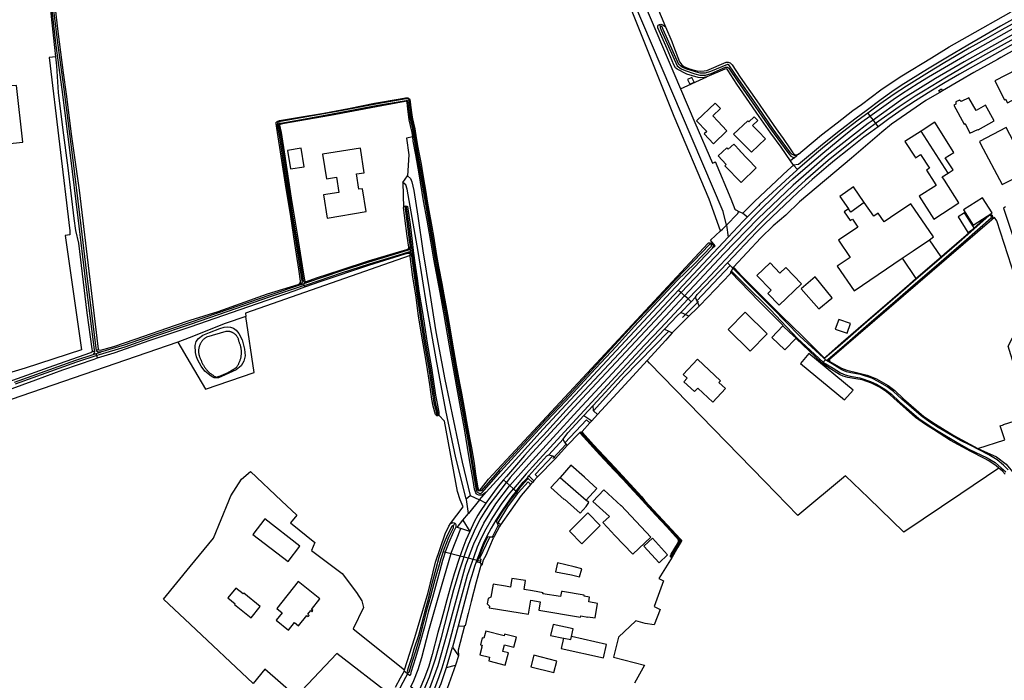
# Model space of a CAD drawing. Header units: metres. Extents: x 174423 to 175128, y 462196 to 462742.
# Tile 93 of 137: x 175057.62 to 175061.44, y 462730.73 to 462733.29. Entities that reach past the tile are written whole.
import ezdxf

# ---------------------------------------------------------------- set-up
doc = ezdxf.new("R2010")
doc.units = ezdxf.units.M
doc.layers.add('N-XX-AL-LIJN_0.20-G', color=7, linetype='Continuous', lineweight=25)

# ---------------------------------------------------------------- blocks, each defined once
blk = doc.blocks.new('Situatie')
at = {"lineweight": -3}
for p, q in [((4.0557, 19.6522), (4.0524, 19.6598)), ((4.1337, 19.4106), (4.2348, 19.4574)), ((4.8594, 19.3166), (4.8674, 19.3052)), ((4.8674, 19.3052), (4.8796, 19.2893)), ((4.8796, 19.2893), (4.8895, 19.276)), ((4.8895, 19.276), (4.899, 19.2631)), ((5.1707, 19.084), (5.066, 19.2466)), ((4.5901, 19.1569), (4.5837, 19.1516)), ((3.0562, 19.0475), (3.0589, 18.9503)), ((3.0681, 18.952), (3.0664, 18.9562)), ((4.3593, 18.9351), (4.3748, 18.9292)), ((4.3748, 18.9292), (4.3931, 18.9152)), ((5.3373, 18.9177), (5.3413, 18.921)), ((3.0809, 18.7873), (3.0798, 18.7917)), ((3.0871, 18.7837), (3.0853, 18.798)), ((3.0871, 18.7837), (3.0931, 18.7844)), ((3.0931, 18.7844), (3.0971, 18.7843)), ((4.2563, 18.8103), (4.253, 18.8064)), ((3.0825, 18.7784), (3.0832, 18.773)), ((4.3308, 18.7045), (4.3357, 18.7161)), ((2.6558, 18.6553), (2.6659, 18.6583)), ((2.6603, 18.651), (2.6712, 18.6546)), ((2.6712, 18.6546), (2.6744, 18.6483)), ((2.6744, 18.6483), (2.6772, 18.6431)), ((2.6746, 18.661), (2.6815, 18.6634)), ((4.1255, 18.631), (4.1363, 18.6209)), ((4.149, 18.609), (4.1363, 18.6209)), ((4.1627, 18.5963), (4.149, 18.609)), ((4.1742, 18.5855), (4.1627, 18.5963)), ((4.1742, 18.5855), (4.1913, 18.6034)), ((4.1351, 18.5444), (4.1742, 18.5855)), ((4.1415, 18.5248), (4.2031, 18.5861)), ((4.165, 18.5302), (4.1014, 18.4653)), ((4.165, 18.5302), (4.1351, 18.5444)), ((1.8774, 18.3999), (1.8693, 18.3963)), ((1.8528, 18.3921), (1.8606, 18.3942)), ((4.6867, 18.3514), (4.6956, 18.3608)), ((4.6956, 18.3608), (4.6879, 18.3679)), ((4.6918, 18.3672), (4.69, 18.3687)), ((4.7107, 18.3563), (4.7036, 18.3614)), ((4.6829, 18.3474), (4.6867, 18.3514)), ((3.7949, 18.1841), (3.7579, 18.1442)), ((3.1929, 18.1438), (3.1906, 18.1481)), ((3.7464, 18.0803), (3.7425, 18.0788)), ((3.6227, 17.9928), (3.6789, 18.0534)), ((3.6899, 18.0333), (3.6385, 17.9783)), ((3.694, 18.029), (3.6487, 17.9786)), ((3.5395, 17.9032), (3.5453, 17.9104)), ((3.5395, 17.9032), (3.5425, 17.9005)), ((3.6661, 17.9048), (3.7675, 17.8166)), ((3.4587, 17.8848), (3.4473, 17.8949)), ((3.4713, 17.8738), (3.4587, 17.8848)), ((3.4713, 17.8738), (3.486, 17.8609)), ((3.5651, 17.8921), (3.5591, 17.8855)), ((3.3019, 17.8223), (3.3183, 17.835)), ((3.486, 17.8609), (3.4964, 17.8517)), ((3.4994, 17.8491), (3.4964, 17.8517)), ((3.3544, 17.8178), (3.311, 17.7649)), ((3.2897, 17.7389), (3.311, 17.7649)), ((3.2527, 17.7174), (3.2581, 17.7281)), ((3.4266, 17.7192), (3.404, 17.6763)), ((3.4316, 17.7142), (3.4111, 17.6756)), ((3.4175, 17.7391), (3.4194, 17.7348)), ((3.3161, 17.6959), (3.2811, 17.7069)), ((3.3811, 17.6744), (3.3857, 17.6748)), ((3.3606, 17.5792), (3.2131, 17.6161)), ((4.0988, 17.6008), (4.0962, 17.5956)), ((3.3456, 17.577), (3.3417, 17.5779)), ((3.271, 17.3287), (3.2963, 17.3301)), ((3.271, 17.3287), (3.2489, 17.247)), ((3.2267, 17.168), (3.2489, 17.247)), ((3.2489, 17.247), (3.2729, 17.214)), ((3.2729, 17.214), (3.2612, 17.1774)), ((3.0769, 17.1487), (3.0245, 17.0488)), ((3.0752, 17.1436), (3.0769, 17.1487))]:
    blk.add_line(p, q, dxfattribs=at)
for points in [[(4.042, 19.7309), (4.0754, 19.6512), (4.0991, 19.5943), (4.1059, 19.5758), (4.1298, 19.5155), (4.1339, 19.5086), (4.138, 19.5037), (4.1466, 19.4975), (4.1639, 19.4899), (4.1768, 19.4857), (4.1979, 19.4808), (4.2123, 19.4796), (4.2252, 19.4797), (4.2358, 19.4812), (4.3105, 19.5138), (4.3184, 19.5142), (4.3258, 19.5112), (4.333, 19.5034), (4.3646, 19.4558), (4.4293, 19.3635), (4.5038, 19.2551), (4.5269, 19.2235), (4.5281, 19.222), (4.558, 19.1783), (4.569, 19.1624), (4.5733, 19.1577), (4.5779, 19.1554), (4.587, 19.1557), (4.5901, 19.1569), (4.6071, 19.1712), (4.6798, 19.2321), (4.7408, 19.2792), (4.8018, 19.3263), (4.8345, 19.3503), (4.9105, 19.4061), (4.9576, 19.4389), (4.9914, 19.4608), (5.1058, 19.5312), (5.1754, 19.5729), (5.2454, 19.6138), (5.4146, 19.7083)], [(4.2884, 18.8601), (4.2965, 18.8674), (4.3117, 18.8829), (4.298, 18.9356), (4.1, 19.4018), (3.9085, 19.8507)], [(4.2884, 18.8601), (4.2446, 18.9824), (4.1087, 19.3038), (3.9178, 19.7824), (3.8748, 19.8712), (3.8478, 19.8993), (3.8129, 19.9142), (3.7686, 19.9183), (3.0196, 19.7448), (2.8688, 19.7435), (2.8623, 19.7435), (2.748, 19.7717), (2.6011, 19.8549), (2.5318, 19.8942), (2.449, 19.9313), (2.321, 19.9802), (2.2322, 19.9994), (2.1566, 20.0157), (1.9741, 20.0263), (1.7025, 20.0237), (1.6821, 20.0166), (1.6795, 19.9843)], [(5.4788, 19.7114), (5.3741, 19.6532), (5.2467, 19.5794), (5.1687, 19.5335), (5.0912, 19.4867), (4.9891, 19.4233), (4.9527, 19.3993), (4.911, 19.3697), (4.8526, 19.3259), (4.8146, 19.2975), (4.7539, 19.2505), (4.6841, 19.1948), (4.6373, 19.1563), (4.5912, 19.1169), (4.5713, 19.1153), (4.5595, 19.1313)], [(1.7119, 19.5347), (1.7079, 19.5702), (1.6979, 19.6664), (1.688, 19.7556), (1.6641, 19.9837)], [(1.8845, 18.3898), (1.8758, 18.39), (1.8729, 18.3913), (1.8698, 18.3943), (1.8694, 18.3959), (1.8693, 18.3963), (1.8352, 18.6638), (1.806, 18.9123), (1.7756, 19.1546), (1.7439, 19.4096), (1.7196, 19.5884), (1.6915, 19.8224)], [(1.6841, 19.821), (1.7107, 19.5872), (1.735, 19.4085), (1.7666, 19.1535), (1.797, 18.9112), (1.8263, 18.6627), (1.8599, 18.3986), (1.8606, 18.3942), (1.8609, 18.3928), (1.861, 18.3903), (1.8605, 18.388), (1.8578, 18.3835), (1.8559, 18.3807), (1.8674, 18.3844)], [(1.7075, 19.7332), (1.7191, 19.6324), (1.7403, 19.472), (1.7518, 19.3904), (1.7724, 19.2253), (1.8017, 19.0176), (1.8741, 18.4125), (1.8763, 18.4026), (1.8768, 18.4006), (1.8774, 18.3999), (1.8781, 18.3992), (1.8843, 18.3984), (1.9363, 18.4115), (2.0196, 18.441), (2.1755, 18.4948), (2.2322, 18.5136), (2.3403, 18.5477), (2.5323, 18.6161), (2.6511, 18.653), (2.6557, 18.6552), (2.6558, 18.6553), (2.6587, 18.6586), (2.6603, 18.6629), (2.6601, 18.6657), (2.6537, 18.7121), (2.6382, 18.8115), (2.6224, 18.9162), (2.6018, 19.0415), (2.588, 19.1331), (2.5678, 19.2577), (2.5653, 19.2757), (2.566, 19.281), (2.5666, 19.2819), (2.5691, 19.2838), (2.5782, 19.2872), (2.6487, 19.2993), (2.7502, 19.3165), (2.8465, 19.3348), (2.9476, 19.3549), (3.0382, 19.3711), (3.0665, 19.3759), (3.0761, 19.3756), (3.0785, 19.3746), (3.0825, 19.3716), (3.0843, 19.3682), (3.0847, 19.3631), (3.0869, 19.3469), (3.0921, 19.3092), (3.0944, 19.2946), (3.1033, 19.2552), (3.1075, 19.2297), (3.1153, 19.1827), (3.1278, 19.1183), (3.1343, 19.0777), (3.1457, 19.0106), (3.1508, 18.9754), (3.1576, 18.9395), (3.1692, 18.8757), (3.1753, 18.8402), (3.1875, 18.765), (3.1957, 18.722), (3.2074, 18.6566), (3.2157, 18.6126), (3.2302, 18.5363), (3.2414, 18.4685), (3.2468, 18.4363), (3.2585, 18.3698), (3.264, 18.3397), (3.2759, 18.2704), (3.2836, 18.231), (3.2972, 18.1592), (3.3036, 18.1219), (3.3157, 18.0583), (3.3231, 18.0196), (3.3327, 17.9598), (3.3387, 17.9189), (3.3465, 17.8709), (3.3485, 17.8595), (3.3496, 17.8572), (3.3529, 17.8559), (3.3564, 17.857), (3.3613, 17.8632), (3.3884, 17.8981), (4.2402, 18.8128), (4.2417, 18.8133), (4.2492, 18.8138), (4.2542, 18.8125), (4.2563, 18.8103), (4.2584, 18.8081), (4.2598, 18.8038), (4.2593, 18.8), (4.2551, 18.7901), (4.2671, 18.8026), (4.249, 18.8243), (4.2884, 18.8601)], [(3.8925, 19.9742), (3.9542, 19.834), (3.9677, 19.8007), (4.1337, 19.4106), (4.1892, 19.2803), (4.2567, 19.1226), (4.2658, 19.1267), (4.2673, 19.1285), (4.3288, 18.9842), (4.3438, 18.9448), (4.3474, 18.9412), (4.3593, 18.9351)], [(5.7268, 19.8209), (5.7185, 19.8352), (5.6064, 19.7661), (5.5459, 19.731), (5.4845, 19.6976), (5.3794, 19.639), (5.3159, 19.6036), (5.2528, 19.5675), (5.1515, 19.5083), (5.0982, 19.4763), (5.0092, 19.421), (4.9612, 19.3895), (4.9055, 19.3505), (4.8594, 19.3166)], [(4.8674, 19.3052), (4.9582, 19.3695), (4.99, 19.3911), (5.0222, 19.412), (5.0548, 19.4323), (5.0946, 19.4569), (5.2338, 19.5389), (5.4796, 19.6766), (5.5148, 19.6957), (5.5498, 19.7152), (5.5845, 19.7352), (5.6181, 19.754), (5.6513, 19.7734), (5.6841, 19.7935), (5.7268, 19.8209)], [(5.7365, 19.8042), (5.6297, 19.7391), (5.4568, 19.6404), (5.2324, 19.5154), (5.1216, 19.4505), (4.9953, 19.3715), (4.8796, 19.2893)], [(5.7451, 19.7896), (5.7087, 19.7664), (5.6766, 19.7462), (5.6441, 19.7267), (5.6112, 19.7078), (5.5357, 19.6649), (5.3156, 19.5433), (5.265, 19.5147), (5.2146, 19.4855), (5.1646, 19.4557), (5.0748, 19.4018), (5.0429, 19.3822), (5.0115, 19.3618), (4.9806, 19.3406), (4.8895, 19.276)], [(1.5389, 19.4218), (1.5315, 19.4969), (1.5196, 19.4958), (1.4973, 19.7043), (1.4045, 19.6953), (1.4055, 19.6854), (1.2784, 19.673), (1.2898, 19.5567), (1.2776, 19.5555), (1.2928, 19.4), (1.2933, 19.3949), (1.2712, 19.3925), (1.2939, 19.1737), (1.5839, 19.2042), (1.5594, 19.424), (1.5389, 19.4218)], [(4.574, 19.1435), (4.5595, 19.1313), (4.524, 19.1839), (4.4837, 19.2391), (4.4379, 19.3035), (4.3517, 19.429), (4.3166, 19.4829), (4.3141, 19.4869), (4.3097, 19.4882), (4.3054, 19.4866), (4.2348, 19.4574), (4.2244, 19.4547), (4.2116, 19.4529), (4.2018, 19.4539), (4.1583, 19.4677), (4.1206, 19.4862), (4.1137, 19.4916), (4.107, 19.503), (4.081, 19.565), (4.0451, 19.6475), (4.0451, 19.6546), (4.0472, 19.6574), (4.0524, 19.6598)], [(4.0524, 19.6598), (4.0525, 19.6598), (4.0575, 19.6606), (4.0649, 19.6582), (4.0754, 19.6512)], [(4.5837, 19.1516), (4.5804, 19.1517), (4.5746, 19.1524), (4.5696, 19.1545), (4.5657, 19.1567), (4.5604, 19.1617), (4.5517, 19.1734), (4.4922, 19.2546), (4.4176, 19.3637), (4.3593, 19.4467), (4.3211, 19.5035), (4.3177, 19.5052), (4.3148, 19.5054), (4.2492, 19.4778), (4.2289, 19.4716), (4.2222, 19.4716), (4.2089, 19.4718), (4.1913, 19.4768), (4.1536, 19.4886), (4.1394, 19.495), (4.1262, 19.5047), (4.0659, 19.6407), (4.0616, 19.6506), (4.0615, 19.6507), (4.0611, 19.6514), (4.0605, 19.652), (4.0599, 19.6524), (4.0591, 19.6527), (4.0584, 19.6529), (4.0576, 19.6529), (4.0568, 19.6528), (4.056, 19.6524), (4.0557, 19.6522), (4.0554, 19.652), (4.0548, 19.6514), (4.0544, 19.6507), (4.0541, 19.65), (4.054, 19.6492), (4.054, 19.6484), (4.0542, 19.6476), (4.0585, 19.6375), (4.1197, 19.4995), (4.1354, 19.4881), (4.1507, 19.4811), (4.1891, 19.4692), (4.2078, 19.4639), (4.2222, 19.4636), (4.2301, 19.4636), (4.252, 19.4702), (4.3081, 19.494), (4.3095, 19.4944), (4.311, 19.4947), (4.3125, 19.4947), (4.3141, 19.4945), (4.3156, 19.4941), (4.3171, 19.4934), (4.3183, 19.4925), (4.3194, 19.4915), (4.3203, 19.4903), (4.3527, 19.4422), (4.411, 19.3592), (4.4857, 19.25), (4.5452, 19.1686), (4.554, 19.1569), (4.5609, 19.1502), (4.5658, 19.1467), (4.5711, 19.144), (4.574, 19.1435), (4.5837, 19.1516)], [(5.5071, 19.631), (5.2149, 19.4669), (5.1592, 19.4351), (5.1042, 19.402), (5.0449, 19.3645), (4.9928, 19.3299), (4.9413, 19.2939), (4.899, 19.2631)], [(5.5105, 19.6061), (5.4052, 19.5485), (5.3757, 19.5324), (5.3623, 19.5244), (5.271, 19.4734), (5.2174, 19.4431), (5.1492, 19.403)], [(1.3301, 18.2049), (1.5454, 18.2823), (1.7032, 18.3385), (1.8478, 18.3883), (1.8528, 18.3921), (1.854, 18.3952), (1.853, 18.4031), (1.8333, 18.543), (1.8007, 18.8126), (1.7887, 18.8617), (1.7828, 18.9077), (1.7589, 19.1042), (1.7398, 19.2505), (1.7221, 19.3969), (1.7159, 19.4991), (1.7119, 19.5347), (1.6858, 19.5324), (1.7653, 18.8601), (1.7654, 18.8454), (1.7484, 18.842), (1.8117, 18.3987), (1.5931, 18.3283), (1.3258, 18.2484), (1.3301, 18.2049)], [(5.5645, 19.2005), (5.5854, 19.2115), (5.621, 19.2302), (5.6215, 19.2305), (5.5615, 19.3415), (5.5315, 19.3259), (5.5247, 19.3386), (5.5079, 19.344), (5.4749, 19.4076), (5.4764, 19.4094), (5.437, 19.4854), (5.3517, 19.4412), (5.3896, 19.3682), (5.3934, 19.3702), (5.4004, 19.3566), (5.4342, 19.3741), (5.4468, 19.3499), (5.4225, 19.3372), (5.438, 19.3072), (5.4469, 19.2905), (5.4799, 19.3082), (5.4837, 19.3012), (5.5055, 19.3125), (5.5645, 19.2005)], [(4.169, 19.428), (4.186, 19.4364), (4.1773, 19.4545), (4.1602, 19.4463), (4.169, 19.428)], [(5.1384, 19.3969), (5.1357, 19.3953), (5.0839, 19.3651), (4.9506, 19.2735), (4.9142, 19.2425), (4.7959, 19.1418), (4.5943, 18.9724), (4.5415, 18.9213), (4.4922, 18.88), (4.4453, 18.8327), (4.3386, 18.7192)], [(5.1492, 19.403), (5.1384, 19.3969), (5.1346, 19.4041), (5.1453, 19.4103), (5.1492, 19.403)], [(2.6832, 18.6586), (2.6827, 18.6585), (2.6814, 18.6584), (2.6802, 18.6584), (2.679, 18.6586), (2.6778, 18.659), (2.6766, 18.6595), (2.6755, 18.6602), (2.6746, 18.661), (2.6737, 18.6618), (2.6729, 18.6628), (2.6718, 18.6671), (2.6556, 18.7669), (2.6322, 18.9137), (2.6067, 19.0736), (2.5859, 19.2149), (2.5759, 19.272), (2.5767, 19.275), (2.5771, 19.2758), (2.5791, 19.277), (2.5841, 19.278), (2.6637, 19.2917), (2.8174, 19.3198), (2.9596, 19.3467), (3.0703, 19.3657), (3.0742, 19.3656), (3.0754, 19.3649), (3.0839, 19.2977), (3.0924, 19.2632), (3.1057, 19.1816), (3.1258, 19.0734), (3.1441, 18.963), (3.1691, 18.822), (3.1836, 18.738), (3.2049, 18.6194), (3.2202, 18.5451), (3.2347, 18.4591), (3.2452, 18.3955), (3.2663, 18.2774), (3.2843, 18.1808), (3.3083, 18.0488), (3.3279, 17.9299), (3.3393, 17.8626), (3.3411, 17.8552), (3.3436, 17.85), (3.3473, 17.8462), (3.3531, 17.8434), (3.3576, 17.8429), (3.3627, 17.8449), (3.3633, 17.8454), (3.3638, 17.846), (3.4373, 17.9289), (3.5304, 18.0306), (3.6141, 18.1222), (3.6891, 18.2011), (3.8032, 18.3265), (3.8845, 18.4138), (3.954, 18.4895), (4.0284, 18.5691), (4.1208, 18.6681), (4.1889, 18.7341), (4.2521, 18.7995), (4.2538, 18.8026), (4.2535, 18.8054), (4.2525, 18.8075), (4.2479, 18.8082), (4.2451, 18.807), (4.1832, 18.7425), (4.1158, 18.673), (4.0233, 18.5739), (3.9488, 18.4942), (3.8793, 18.4186), (3.798, 18.3313), (3.6839, 18.2059), (3.609, 18.127), (3.5252, 18.0353), (3.4321, 17.9336), (3.3599, 17.8527), (3.3535, 17.8528), (3.3506, 17.8534), (3.3479, 17.855), (3.3468, 17.8573), (3.3452, 17.8638), (3.3338, 17.9309), (3.3142, 18.0498), (3.2902, 18.1819), (3.2722, 18.2785), (3.2511, 18.3965), (3.2406, 18.4601), (3.2261, 18.5462), (3.2108, 18.6205), (3.1895, 18.7391), (3.175, 18.8231), (3.1501, 18.964), (3.1317, 19.0745), (3.1116, 19.1826), (3.0983, 19.2644), (3.0898, 19.2988), (3.0811, 19.3673), (3.0799, 19.3691), (3.076, 19.3716), (3.0699, 19.3718), (2.9585, 19.3526), (2.8163, 19.3257), (2.6627, 19.2976), (2.5831, 19.2839), (2.5769, 19.2827), (2.5725, 19.28), (2.571, 19.2771), (2.5698, 19.2722), (2.5799, 19.2139), (2.6008, 19.0727), (2.6263, 18.9128), (2.6496, 18.7659), (2.6659, 18.6661), (2.6664, 18.661), (2.6662, 18.6596), (2.6659, 18.6583), (2.6655, 18.657), (2.6649, 18.6557), (2.6642, 18.6546), (2.6633, 18.6535), (2.6624, 18.6525), (2.6603, 18.651)], [(3.0951, 19.2247), (3.0927, 19.2413), (3.0869, 19.2687), (3.0819, 19.2907), (3.0767, 19.3313), (3.0731, 19.3575), (3.0723, 19.3611), (3.0712, 19.362), (3.0706, 19.3622), (3.0661, 19.3613), (2.9543, 19.3414), (2.7765, 19.3069), (2.5901, 19.2743), (2.5816, 19.2725), (2.5791, 19.2711), (2.5792, 19.2702), (2.5855, 19.2407), (2.5962, 19.1667), (2.6245, 18.9869), (2.6469, 18.8473), (2.6669, 18.7249), (2.6753, 18.6692), (2.6781, 18.6639), (2.6802, 18.6633), (2.6815, 18.6634)], [(4.2353, 19.2456), (4.225, 19.2362), (4.2612, 19.1975), (4.313, 19.248), (4.2785, 19.285), (4.258, 19.3065), (4.2885, 19.3342), (4.268, 19.355), (4.1963, 19.2879), (4.1952, 19.287), (4.2353, 19.2456)], [(5.3157, 19.3476), (5.279, 19.3271), (5.2516, 19.3759), (5.2218, 19.3616), (5.2148, 19.3668), (5.2003, 19.3598), (5.2, 19.351), (5.1923, 19.3473), (5.2333, 19.2741), (5.2365, 19.2758), (5.2555, 19.2392), (5.286, 19.2528), (5.2868, 19.2513), (5.3498, 19.2865), (5.3157, 19.3476)], [(4.8594, 19.3166), (4.8223, 19.2893), (4.7616, 19.2426), (4.6911, 19.1865), (4.6604, 19.1611), (4.587, 19.0984)], [(4.1363, 18.6209), (4.3459, 18.8427), (4.4275, 18.9266), (4.5103, 19.0078), (4.5393, 19.035), (4.5687, 19.0618), (4.5985, 19.0882), (4.6844, 19.1612), (4.7742, 19.2353), (4.8049, 19.2591), (4.836, 19.2824), (4.8674, 19.3052)], [(4.8796, 19.2893), (4.8612, 19.2762), (4.7024, 19.1527), (4.5697, 19.0377), (4.4328, 18.9072), (4.3016, 18.7717), (4.149, 18.609)], [(4.4625, 19.2162), (4.435, 19.2446), (4.4127, 19.2687), (4.433, 19.2876), (4.4185, 19.3025), (4.3978, 19.2831), (4.394, 19.287), (4.3392, 19.2345), (4.408, 19.1645), (4.4625, 19.2162)], [(5.1707, 19.084), (5.1897, 19.0961), (5.1596, 19.1429), (5.1929, 19.1643), (5.1198, 19.2812), (5.0704, 19.2495), (5.066, 19.2466)], [(4.8895, 19.276), (4.8827, 19.2711), (4.8539, 19.2502), (4.8255, 19.2289), (4.7975, 19.207), (4.7061, 19.1323), (4.6173, 19.0564), (4.5876, 19.0298), (4.5582, 19.0028), (4.5291, 18.9755), (4.4435, 18.8913), (4.3666, 18.812), (4.2284, 18.6659), (4.1627, 18.5963)], [(4.899, 19.2631), (4.8715, 19.2432), (4.8445, 19.2227), (4.7859, 19.177), (4.7305, 19.1327), (4.7067, 19.113), (4.6437, 19.0587), (4.5902, 19.0109), (4.5606, 18.9834), (4.4882, 18.9142), (4.4582, 18.8849), (4.4285, 18.8551), (4.3156, 18.7362)], [(5.066, 19.2466), (5.0034, 19.2064), (5.0425, 19.1456), (5.0439, 19.1433), (5.0486, 19.1464), (5.064, 19.1563), (5.098, 19.1033), (5.0867, 19.096), (5.1167, 19.0493), (5.1248, 19.0366), (5.0586, 18.9941), (5.1154, 18.9057), (5.2129, 18.9683), (5.1561, 19.0567), (5.148, 19.0694), (5.1705, 19.0838), (5.1707, 19.084)], [(5.484, 19.0932), (5.3955, 19.2602), (5.292, 19.207), (5.2967, 19.198), (5.3802, 19.0402), (5.3978, 19.0492), (5.484, 19.0932)], [(3.0752, 19.073), (3.086, 19.063), (3.0912, 19.05), (3.0992, 19.0165), (3.1155, 18.9165), (3.1342, 18.7829), (3.161, 18.6173), (3.1849, 18.4691), (3.2202, 18.2848), (3.2862, 17.9639), (3.3183, 17.835), (3.3544, 17.8178), (3.3631, 17.8284), (3.3803, 17.8475), (3.3647, 17.8364), (3.3573, 17.8355), (3.3508, 17.8362), (3.3451, 17.8383), (3.342, 17.8416), (3.3396, 17.8457), (3.3352, 17.8598), (3.3297, 17.8928), (3.3145, 17.9809), (3.2956, 18.0935), (3.2826, 18.1628), (3.2676, 18.2476), (3.2518, 18.3342), (3.2377, 18.4153), (3.2159, 18.5427), (3.201, 18.6214), (3.1773, 18.7505), (3.1655, 18.8204), (3.1512, 18.9017), (3.1372, 18.9769), (3.1203, 19.081), (3.107, 19.1554), (3.0975, 19.2083), (3.0951, 19.2247), (3.0708, 19.219), (3.0801, 19.1549), (3.0752, 19.073)], [(2.6737, 19.1084), (2.6627, 19.18), (2.6094, 19.1713), (2.6209, 19.1002), (2.6737, 19.1084)], [(2.8091, 19.0088), (2.7487, 18.9992), (2.7629, 18.91), (2.9145, 18.9347), (2.9003, 19.0237), (2.8864, 19.0215), (2.8769, 19.0806), (2.9075, 19.0856), (2.8921, 19.1806), (2.7451, 19.1569), (2.7604, 19.0618), (2.7996, 19.0682), (2.8091, 19.0088)], [(4.3634, 19.1697), (4.3641, 19.1704), (4.3402, 19.1965), (4.3183, 19.1768), (4.313, 19.1825), (4.2792, 19.151), (4.31, 19.1176), (4.3047, 19.1125), (4.3678, 19.0477), (4.4265, 19.1049), (4.3634, 19.1697)], [(4.587, 19.0984), (4.5713, 19.1153), (4.5489, 19.0953), (4.4202, 18.9739), (4.3748, 18.9292)], [(4.587, 19.0984), (4.5823, 19.0943), (4.5557, 19.0699), (4.4412, 18.9636), (4.4352, 18.9578), (4.3931, 18.9152)], [(3.3019, 17.8223), (3.2626, 17.9803), (3.2241, 18.1636), (3.1862, 18.3639), (3.1499, 18.5678), (3.1159, 18.7803), (3.0742, 19.022), (3.0685, 19.0385), (3.0562, 19.0475), (3.0752, 19.073)], [(4.8459, 18.9699), (4.8038, 19.0309), (4.751, 18.993), (4.7851, 18.9455)], [(5.3225, 18.9176), (5.3336, 18.9247), (5.3412, 18.9296), (5.3034, 18.9885), (5.2298, 18.9412), (5.2676, 18.8823), (5.3225, 18.9176)], [(3.0798, 18.7917), (3.0803, 18.7931), (3.0803, 18.797), (3.0741, 18.8392), (3.0645, 18.9097), (3.0589, 18.9503), (3.0601, 18.9531), (3.0633, 18.9558), (3.0664, 18.9562)], [(3.0931, 18.7844), (3.0818, 18.8784), (3.0715, 18.9506), (3.0708, 18.9518), (3.07, 18.9522), (3.0681, 18.952), (3.0664, 18.9511), (3.0654, 18.9497), (3.0654, 18.9464), (3.0726, 18.8959), (3.0818, 18.8259), (3.0853, 18.798)], [(3.0664, 18.9562), (3.0696, 18.9567), (3.0718, 18.9564), (3.0744, 18.9541), (3.0767, 18.9459), (3.0848, 18.8852), (3.0932, 18.8202), (3.0971, 18.7843)], [(4.3117, 18.8829), (4.3536, 18.9258), (4.3593, 18.9351)], [(4.7851, 18.9455), (4.768, 18.9338), (4.7909, 18.8999), (4.7998, 18.9059), (4.8212, 18.8741), (4.7459, 18.8236), (4.7906, 18.7574), (4.7411, 18.7236), (4.8064, 18.6284), (4.992, 18.7542), (5.0346, 18.7831), (5.0979, 18.826), (5.1135, 18.8365), (5.0268, 18.9647), (4.9477, 18.9114), (4.9233, 18.8949), (4.9, 18.9292), (4.8827, 18.9173), (4.8459, 18.9699)], [(4.8459, 18.9699), (4.7941, 18.9329), (4.7851, 18.9455)], [(5.3932, 18.9534), (5.3856, 18.9482), (5.5072, 18.5834), (5.5572, 18.4334), (5.6862, 18.4697), (5.7454, 18.2897), (5.4699, 18.2005), (5.404, 18.4131), (5.4728, 18.5481), (5.359, 18.8987), (5.3511, 18.9119), (5.3402, 18.9025)], [(4.3931, 18.9152), (4.3759, 18.8975), (4.3177, 18.8361)], [(4.705, 18.355), (4.7049, 18.3551), (4.7043, 18.3559), (4.7038, 18.3567), (4.7035, 18.3576), (4.7033, 18.3586), (4.7032, 18.3595), (4.7034, 18.3605), (4.7036, 18.3614), (4.704, 18.3622), (4.7686, 18.4169), (4.8628, 18.4995), (4.9655, 18.5876), (5.044, 18.6561), (5.1348, 18.7338), (5.2318, 18.8176), (5.3377, 18.911), (5.3379, 18.9114), (5.3383, 18.9122), (5.3385, 18.9132), (5.3386, 18.9141), (5.3385, 18.9151), (5.3383, 18.916), (5.3379, 18.9169), (5.3373, 18.9177), (5.3367, 18.9184), (5.3359, 18.9189), (5.3351, 18.9194), (5.3341, 18.9196), (5.3332, 18.9198), (5.3322, 18.9197), (5.3313, 18.9196), (5.3304, 18.9192), (5.2245, 18.8259), (5.1276, 18.7421), (5.0368, 18.6644), (4.9583, 18.596), (4.8556, 18.5078), (4.7615, 18.4253), (4.6942, 18.3683), (4.6936, 18.3679), (4.6927, 18.3675), (4.6918, 18.3672), (4.6909, 18.3671), (4.6899, 18.3672), (4.689, 18.3674), (4.6881, 18.3678), (4.6879, 18.3679)], [(5.3402, 18.9025), (4.7114, 18.3613), (4.7106, 18.3596), (4.7107, 18.3563), (4.7123, 18.3544), (4.7571, 18.3282), (4.7777, 18.3201), (4.8209, 18.3103), (4.8573, 18.3004), (4.8935, 18.2864), (4.938, 18.2604), (4.9645, 18.2416), (4.9977, 18.2095), (5.0764, 18.1412), (5.1212, 18.1107), (5.1924, 18.0676), (5.2863, 18.0172), (5.3911, 18.0511), (5.3731, 18.105), (5.386, 18.109), (5.3858, 18.1097), (5.4714, 18.1364)], [(5.1437, 18.7594), (5.1568, 18.7707), (5.2407, 18.8436), (5.3225, 18.9176)], [(5.2722, 18.872), (5.2346, 18.9297), (5.2092, 18.9149), (5.2465, 18.8542), (5.2735, 18.87), (5.2722, 18.872)], [(5.3336, 18.9247), (5.3344, 18.9248), (5.338, 18.924), (5.3413, 18.921)], [(5.3413, 18.921), (5.343, 18.916), (5.3434, 18.9108), (5.3402, 18.9025)], [(4.3117, 18.8829), (4.3177, 18.8361), (4.1255, 18.631), (3.7025, 18.1795), (3.6017, 18.0691), (3.565, 18.0295), (3.529, 17.9892), (3.4585, 17.9083), (3.4473, 17.8949), (3.4267, 17.8703), (3.4122, 17.8516), (3.3784, 17.8047), (3.3544, 17.8178)], [(4.992, 18.7542), (5.0462, 18.6753), (5.1437, 18.7594), (5.0979, 18.826)], [(2.6815, 18.6634), (2.6828, 18.6635), (2.7223, 18.6778), (2.8182, 18.7091), (2.9239, 18.7437), (3.0537, 18.7827), (3.0719, 18.7877), (3.0781, 18.7905), (3.0797, 18.7915), (3.0798, 18.7917)], [(3.0853, 18.798), (3.0854, 18.7967), (3.0853, 18.7953), (3.085, 18.7939), (3.0846, 18.7925), (3.0841, 18.7912), (3.0834, 18.79), (3.0825, 18.7889), (3.0816, 18.7879), (3.0809, 18.7873), (3.0805, 18.787), (3.0793, 18.7862), (3.0781, 18.7855), (3.0403, 18.7741), (2.9253, 18.7393), (2.817, 18.7042), (2.6832, 18.6586)], [(3.0885, 18.7729), (3.0882, 18.7748), (3.0871, 18.7837)], [(3.0885, 18.7729), (3.1025, 18.6779), (3.124, 18.5266), (3.1399, 18.4267), (3.158, 18.3258), (3.1775, 18.1936), (3.1856, 18.1618), (3.1875, 18.1505), (3.1891, 18.1481), (3.1906, 18.1481), (3.1922, 18.1482), (3.1936, 18.1494), (3.1934, 18.1515), (3.1915, 18.1631), (3.1834, 18.1948), (3.1639, 18.3268), (3.1459, 18.4277), (3.1299, 18.5275), (3.1084, 18.6787), (3.0941, 18.7757), (3.0931, 18.7844)], [(3.0971, 18.7843), (3.0982, 18.7741), (3.1043, 18.7274), (3.112, 18.6757), (3.1194, 18.6268), (3.1327, 18.5441), (3.1389, 18.5028), (3.1509, 18.4244), (3.1673, 18.3289), (3.1839, 18.223), (3.1881, 18.1978), (3.1967, 18.1574), (3.1968, 18.1499), (3.1965, 18.1458), (3.1929, 18.1438)], [(4.2551, 18.7901), (4.1624, 18.6936), (4.114, 18.6417), (3.6012, 18.0919), (3.4338, 17.9067), (3.3803, 17.8475)], [(2.184, 18.4285), (1.1723, 18.0816)], [(1.4883, 18.2298), (1.6344, 18.2825), (1.739, 18.3223), (1.8597, 18.3636), (1.8726, 18.3676), (1.9371, 18.3877), (2.0772, 18.4366), (2.2322, 18.4879), (2.4593, 18.5675), (2.635, 18.6281), (2.6772, 18.6431), (2.74, 18.6655), (2.9247, 18.7276), (3.066, 18.7712), (3.0765, 18.7744), (3.0818, 18.7737), (3.0832, 18.773), (3.0849, 18.7676), (3.0849, 18.7647), (2.4463, 18.5412), (2.4483, 18.5281)], [(2.6744, 18.6483), (2.6831, 18.6511), (2.8192, 18.6976), (2.9274, 18.7326), (3.0423, 18.7674), (3.0801, 18.7788), (3.0813, 18.7787), (3.0825, 18.7784), (3.0836, 18.778), (3.0847, 18.7774), (3.0857, 18.7767), (3.0866, 18.7759), (3.0873, 18.775), (3.088, 18.774), (3.0885, 18.7729)], [(3.1929, 18.1438), (3.1885, 18.1433), (3.1867, 18.1445), (3.1838, 18.1485), (3.1748, 18.1813), (3.1697, 18.2084), (3.1611, 18.2648), (3.1499, 18.3399), (3.1418, 18.3851), (3.1288, 18.4593), (3.1179, 18.5303), (3.1069, 18.6128), (3.0957, 18.6803), (3.0849, 18.7608), (3.0849, 18.7647)], [(4.1967, 18.589), (4.1913, 18.6034), (4.1981, 18.6131), (4.3156, 18.7362), (4.3261, 18.7255)], [(4.3357, 18.7161), (4.3261, 18.7255), (4.1967, 18.589), (4.2062, 18.5683), (4.2081, 18.5706), (4.327, 18.6955), (4.329, 18.7003), (4.3305, 18.7038), (4.3308, 18.7045)], [(4.3308, 18.7045), (4.3784, 18.6561), (4.4818, 18.5547), (4.5864, 18.4434), (4.6867, 18.3514)], [(4.3357, 18.7161), (4.3386, 18.7192), (4.3416, 18.7165), (4.3713, 18.6841), (4.4551, 18.6006), (4.5245, 18.5313), (4.6065, 18.452), (4.6858, 18.3723), (4.69, 18.3687)], [(4.6879, 18.3679), (4.5955, 18.4526), (4.4904, 18.5611), (4.4184, 18.6313), (4.3368, 18.7139), (4.3357, 18.7161)], [(4.5418, 18.7182), (4.5188, 18.6962), (4.4806, 18.736), (4.4298, 18.6873), (4.4844, 18.6303), (4.4716, 18.6181), (4.5153, 18.5724), (4.602, 18.6554), (4.5418, 18.7182)], [(4.5297, 18.4926), (4.5308, 18.4938), (4.5276, 18.497), (4.4842, 18.54), (4.437, 18.5878), (4.329, 18.7003)], [(4.7212, 18.6012), (4.6552, 18.6815), (4.601, 18.6352), (4.6697, 18.5584), (4.7196, 18.5999), (4.7212, 18.6012)], [(4.69, 18.3687), (4.6922, 18.369), (4.6968, 18.3721), (4.7556, 18.4245), (4.8225, 18.4818), (4.935, 18.5784), (5.021, 18.6535), (5.0462, 18.6753)], [(2.6744, 18.6483), (2.5431, 18.6049), (2.3411, 18.5346), (2.2322, 18.4971), (2.0935, 18.4503), (1.9788, 18.41), (1.8797, 18.3799), (1.8699, 18.3768), (1.8674, 18.3844)], [(2.6603, 18.651), (2.5408, 18.6115), (2.3389, 18.5413), (2.2322, 18.5055), (2.0909, 18.4578), (1.9763, 18.4176), (1.8845, 18.3898)], [(2.6832, 18.6586), (2.6809, 18.6578), (2.6712, 18.6546)], [(4.1363, 18.6209), (4.0342, 18.5119), (3.7521, 18.2103), (3.6287, 18.077), (3.5467, 17.9869), (3.4731, 17.9043), (3.4587, 17.8848)], [(4.149, 18.609), (4.0553, 18.5092), (3.7335, 18.1627), (3.5451, 17.9566), (3.4713, 17.8738)], [(4.1627, 18.5963), (4.0555, 18.4822), (3.9942, 18.417), (3.9247, 18.3434), (3.6688, 18.0666), (3.5719, 17.9601), (3.5354, 17.9191), (3.486, 17.8609)], [(4.2062, 18.5683), (4.1994, 18.562), (4.165, 18.5302)], [(2.4483, 18.5281), (2.3677, 18.5007), (2.2288, 18.4463), (2.184, 18.4285)], [(2.184, 18.4285), (2.2322, 18.3474), (2.2924, 18.2463), (2.481, 18.3114), (2.4483, 18.5281)], [(4.0708, 18.4788), (4.1212, 18.5322), (4.1351, 18.5444)], [(4.4036, 18.3934), (4.4697, 18.4608), (4.3836, 18.5452), (4.3175, 18.4778), (4.4036, 18.3934)], [(4.7334, 18.4799), (4.7797, 18.4637), (4.7925, 18.5012), (4.7465, 18.5171), (4.7334, 18.4799)], [(2.3891, 18.4866), (2.4, 18.4829), (2.4109, 18.4755), (2.4216, 18.4626), (2.4339, 18.4379), (2.443, 18.4016), (2.446, 18.3759), (2.4406, 18.3555), (2.4296, 18.3373), (2.4107, 18.3219), (2.3534, 18.2953), (2.342, 18.2908), (2.3321, 18.2901), (2.3249, 18.2902), (2.3176, 18.2948), (2.3082, 18.3012), (2.3024, 18.3056), (2.2886, 18.316), (2.2744, 18.3363), (2.2626, 18.3589), (2.2569, 18.3722), (2.2535, 18.3884), (2.2519, 18.4155), (2.2557, 18.4316), (2.2642, 18.4433), (2.2812, 18.4559), (2.3068, 18.467), (2.3468, 18.4817), (2.364, 18.4876), (2.3779, 18.4881), (2.3891, 18.4866)], [(3.7961, 18.1623), (3.7949, 18.1841), (3.9014, 18.2991), (4.0708, 18.4788), (4.0886, 18.4709)], [(4.5297, 18.4926), (4.4869, 18.4467), (4.5381, 18.3989), (4.58, 18.4437), (4.581, 18.4448), (4.5563, 18.4678), (4.5297, 18.4926)], [(2.3781, 18.4707), (2.3762, 18.4707), (2.3743, 18.4706), (2.3724, 18.4705), (2.3705, 18.4702), (2.2953, 18.4484), (2.2938, 18.4474), (2.292, 18.4461), (2.2901, 18.4448), (2.2884, 18.4434), (2.2866, 18.4419), (2.285, 18.4404), (2.2833, 18.4388), (2.2818, 18.4372), (2.2803, 18.4355), (2.2788, 18.4337), (2.2774, 18.4319), (2.2761, 18.4301), (2.2749, 18.4282), (2.2737, 18.4262), (2.2726, 18.4243), (2.2716, 18.4222), (2.2706, 18.4202), (2.2697, 18.4181), (2.2689, 18.416), (2.2681, 18.4138), (2.2674, 18.4117), (2.2668, 18.4095), (2.2663, 18.4073), (2.2659, 18.4051), (2.2655, 18.4028), (2.2652, 18.4006), (2.265, 18.3983), (2.2649, 18.3961), (2.2649, 18.3938), (2.2649, 18.3915), (2.265, 18.3893), (2.2652, 18.387), (2.2655, 18.3847), (2.2659, 18.3825), (2.2663, 18.3803), (2.2668, 18.3781), (2.2674, 18.3759), (2.2681, 18.3737), (2.2688, 18.3716), (2.2696, 18.3694), (2.2705, 18.3674), (2.2715, 18.3653), (2.2725, 18.3633), (2.2736, 18.3613), (2.2737, 18.3612), (2.2747, 18.3584), (2.2757, 18.3555), (2.2768, 18.3527), (2.278, 18.35), (2.2793, 18.3472), (2.2806, 18.3445), (2.2821, 18.3418), (2.2835, 18.3392), (2.2851, 18.3366), (2.2867, 18.3341), (2.2884, 18.3316), (2.2902, 18.3291), (2.292, 18.3267), (2.2939, 18.3244), (2.2958, 18.322), (2.2978, 18.3198), (2.2999, 18.3176), (2.302, 18.3154), (2.3042, 18.3133), (2.3064, 18.3113), (2.3087, 18.3093), (2.311, 18.3074), (2.3134, 18.3056), (2.3159, 18.3038), (2.3183, 18.3021), (2.3209, 18.3004), (2.3234, 18.2988), (2.326, 18.2973), (2.3287, 18.2959), (2.3314, 18.2945), (2.3341, 18.2932), (2.336, 18.2938), (2.3406, 18.2954), (2.3453, 18.297), (2.3499, 18.2988), (2.3545, 18.3006), (2.3591, 18.3025), (2.3637, 18.3044), (2.3682, 18.3064), (2.3727, 18.3085), (2.3771, 18.3107), (2.3815, 18.313), (2.3859, 18.3153), (2.3902, 18.3177), (2.3945, 18.3201), (2.3988, 18.3226), (2.403, 18.3252), (2.4072, 18.3279), (2.4113, 18.3306), (2.4115, 18.3308), (2.4131, 18.333), (2.4147, 18.3353), (2.4162, 18.3376), (2.4177, 18.3399), (2.4191, 18.3423), (2.4204, 18.3448), (2.4216, 18.3472), (2.4228, 18.3497), (2.4239, 18.3522), (2.4249, 18.3548), (2.4258, 18.3574), (2.4267, 18.36), (2.4275, 18.3626), (2.4283, 18.3653), (2.4289, 18.368), (2.4295, 18.3707), (2.43, 18.3734), (2.4304, 18.3761), (2.4307, 18.3789), (2.4309, 18.3816), (2.4311, 18.3844), (2.4312, 18.3871), (2.4312, 18.3899), (2.4311, 18.3926), (2.431, 18.3954), (2.4308, 18.3981), (2.4305, 18.4009), (2.4301, 18.4036), (2.4296, 18.4063), (2.4291, 18.409), (2.4284, 18.4117), (2.4277, 18.4144), (2.4269, 18.417), (2.4261, 18.4196), (2.4252, 18.4222), (2.4242, 18.4248), (2.4231, 18.4274), (2.4219, 18.4299), (2.4218, 18.4306), (2.4216, 18.4325), (2.4213, 18.4343), (2.4208, 18.4362), (2.4203, 18.438), (2.4198, 18.4399), (2.4191, 18.4416), (2.4184, 18.4434), (2.4176, 18.4451), (2.4168, 18.4468), (2.4158, 18.4485), (2.4148, 18.4501), (2.4138, 18.4517), (2.4126, 18.4532), (2.4114, 18.4547), (2.4102, 18.4561), (2.4088, 18.4575), (2.4075, 18.4588), (2.406, 18.46), (2.4046, 18.4612), (2.403, 18.4624), (2.4014, 18.4634), (2.3998, 18.4644), (2.3982, 18.4654), (2.3965, 18.4662), (2.3947, 18.467), (2.393, 18.4677), (2.3912, 18.4684), (2.3894, 18.4689), (2.3875, 18.4694), (2.3857, 18.4698), (2.3838, 18.4701), (2.3819, 18.4704), (2.38, 18.4706), (2.3781, 18.4707)], [(3.8119, 18.1485), (3.7961, 18.1623), (3.9147, 18.2942), (4.0886, 18.4709), (4.1014, 18.4653), (4.0831, 18.445), (4.076, 18.437), (4.0042, 18.358)], [(4.6829, 18.3474), (4.6814, 18.3485), (4.5812, 18.4425), (4.58, 18.4437)], [(1.8726, 18.3676), (1.8699, 18.3768), (1.7919, 18.3517), (1.5539, 18.2659)], [(1.5511, 18.2734), (1.7893, 18.3592), (1.8559, 18.3807)], [(1.8674, 18.3844), (1.8773, 18.3876), (1.8845, 18.3898)], [(4.2581, 18.1968), (4.3072, 18.2489), (4.2818, 18.2727), (4.2879, 18.2791), (4.199, 18.3627), (4.1439, 18.3041), (4.1593, 18.2897), (4.1462, 18.2757), (4.1872, 18.2372), (4.2003, 18.2511), (4.2581, 18.1968)], [(4.7696, 18.205), (4.8021, 18.2434), (4.6313, 18.3852), (4.5989, 18.3467), (4.7696, 18.205)], [(4.6956, 18.3608), (4.6959, 18.3606), (4.705, 18.355)], [(5.3925, 17.917), (5.3821, 17.9285), (5.3669, 17.941), (5.2198, 17.8417), (4.9994, 17.6925), (4.8617, 17.8262), (4.7733, 17.9114), (4.5875, 17.7578), (4.4603, 17.8884), (4.0137, 18.3472), (4.0042, 18.358), (3.9483, 18.2966), (3.8119, 18.1485), (3.7892, 18.1239), (3.7818, 18.1158), (3.7517, 18.0832), (3.7527, 18.079), (3.7965, 18.0306), (3.8783, 17.9434), (3.9382, 17.8785), (3.9827, 17.8292), (3.9956, 17.8142), (4.1331, 17.6654), (4.1369, 17.6622), (4.1372, 17.6612), (4.1372, 17.6592), (4.1232, 17.6351), (4.1008, 17.5952), (4.049, 17.5132), (4.0676, 17.504), (4.0306, 17.4044), (4.0549, 17.3928), (4.031, 17.333), (3.9962, 17.3387), (3.9605, 17.3493), (3.893, 17.2857), (3.8741, 17.2077), (3.9942, 17.1779), (3.9552, 17.1072)], [(5.3669, 17.941), (5.3568, 17.9494), (5.3291, 17.9686), (5.3119, 17.9778), (5.2592, 18.0054), (5.1804, 18.0482), (5.1134, 18.0901), (5.0824, 18.1101), (5.0449, 18.1364), (4.9599, 18.2125), (4.9458, 18.2245), (4.9267, 18.2408), (4.9047, 18.2539), (4.8739, 18.2696), (4.8376, 18.2824), (4.8132, 18.287), (4.7817, 18.2923), (4.7643, 18.2971), (4.7493, 18.3039), (4.7041, 18.3321), (4.6829, 18.3474)], [(4.6867, 18.3514), (4.688, 18.3501), (4.7245, 18.3279), (4.7529, 18.3105), (4.772, 18.3017), (4.7906, 18.2969), (4.828, 18.2906), (4.8698, 18.277), (4.8936, 18.2656), (4.9258, 18.2467), (4.951, 18.2279), (4.9827, 18.198), (5.0576, 18.1326), (5.0929, 18.1083), (5.1259, 18.0875), (5.2118, 18.0366), (5.2512, 18.0149), (5.322, 17.9802), (5.3533, 17.9623), (5.3767, 17.942), (5.3941, 17.9261)], [(5.4041, 17.9347), (5.3853, 17.9517), (5.3608, 17.973), (5.3281, 17.9917), (5.256, 18.0292), (5.2183, 18.0479), (5.1327, 18.0986), (5.1, 18.1192), (5.0656, 18.1429), (4.9914, 18.2076), (4.9594, 18.2378), (4.933, 18.2576), (4.8997, 18.2771), (4.8746, 18.2891), (4.8311, 18.3033), (4.7933, 18.3097), (4.7764, 18.314), (4.7591, 18.322), (4.7312, 18.339), (4.705, 18.355)], [(3.2422, 17.7259), (3.2904, 17.7914), (3.2788, 17.8177), (3.2686, 17.8502), (3.2177, 18.1224), (3.1965, 18.1458)], [(3.6844, 18.0388), (3.6789, 18.0534), (3.6967, 18.0781), (3.7579, 18.1442), (3.7892, 18.1239)], [(3.7818, 18.1158), (3.7682, 18.1286), (3.6844, 18.0388), (3.694, 18.029), (3.7404, 18.0767), (3.7424, 18.0788), (3.7425, 18.0788)], [(4.0962, 17.5956), (4.095, 17.5976), (4.095, 17.6008), (4.097, 17.6071), (4.1251, 17.6541), (4.1261, 17.6559), (4.1261, 17.6586), (4.1261, 17.6598), (4.1251, 17.6631), (4.1018, 17.689), (4.0797, 17.7135), (4.0361, 17.7599), (3.9846, 17.8169), (3.9371, 17.8682), (3.9105, 17.897), (3.8766, 17.9329), (3.8203, 17.9922), (3.7442, 18.0764), (3.7432, 18.0767), (3.7404, 18.0767)], [(3.7425, 18.0788), (3.7431, 18.0787), (3.7439, 18.0782), (3.7446, 18.0777), (3.7452, 18.0771), (3.746, 18.0762), (3.9402, 17.8668), (3.986, 17.8186), (4.004, 17.7988), (4.0332, 17.7668), (4.0622, 17.7356), (4.0872, 17.7083), (4.1137, 17.6792), (4.1274, 17.6639), (4.1287, 17.6613), (4.1288, 17.6585), (4.1288, 17.6572), (4.1189, 17.639), (4.0982, 17.6032), (4.0977, 17.6016), (4.0988, 17.6008), (4.1008, 17.601), (4.1204, 17.6352), (4.1325, 17.6583), (4.1329, 17.6594), (4.133, 17.6616), (4.1319, 17.6636), (4.1268, 17.6693), (4.0998, 17.6979), (4.0717, 17.7294), (4.0416, 17.7614), (4.0119, 17.7939), (3.9909, 17.817), (3.9424, 17.8688), (3.7482, 18.078), (3.7464, 18.0803)], [(3.7464, 18.0803), (3.7506, 18.0819), (3.7517, 18.0832)], [(5.2863, 18.0172), (5.3587, 17.9842), (5.3955, 17.9559), (5.4204, 17.9264), (5.4358, 17.8986), (5.4496, 17.8547), (5.4558, 17.8198), (5.4761, 17.7458), (5.4974, 17.6803), (5.5279, 17.5977), (5.5521, 17.5407), (5.5815, 17.471), (5.5878, 17.4575), (5.5905, 17.4535), (5.5926, 17.4527), (5.5967, 17.4517), (5.6086, 17.4527), (5.6417, 17.462), (5.7131, 17.4819), (5.7954, 17.5032), (5.8938, 17.5288), (6.0084, 17.5613)], [(3.5792, 17.9074), (3.5651, 17.8921), (3.5453, 17.9104), (3.6146, 17.9888), (3.6227, 17.9928), (3.6384, 17.988)], [(3.6384, 17.988), (3.5699, 17.9166), (3.5744, 17.9115), (3.5792, 17.9074), (3.6487, 17.9786), (3.6384, 17.988)], [(3.7675, 17.8166), (3.8084, 17.8623), (3.7959, 17.8735), (3.7606, 17.9052), (3.7084, 17.952), (3.6661, 17.9048)], [(3.0617, 17.1538), (3.047, 17.1265), (3.0274, 17.0902)], [(3.0114, 17.0604), (2.8011, 17.2224), (2.6437, 17.0557), (2.522, 17.1616), (2.477, 17.106), (2.2322, 17.336), (2.1286, 17.4333), (2.2322, 17.5591), (2.3233, 17.6697), (2.3817, 17.8142), (2.3894, 17.8332), (2.4311, 17.8975), (2.4658, 17.9276), (2.5865, 17.8142), (2.6458, 17.7585), (2.6219, 17.7282), (2.7152, 17.6523), (2.7021, 17.6219), (2.8214, 17.533), (2.8778, 17.4593), (2.8973, 17.4268), (2.9038, 17.4008), (2.8646, 17.3177), (3.0631, 17.1589)], [(3.4964, 17.8517), (3.5089, 17.8678), (3.5239, 17.8858), (3.5395, 17.9032)], [(3.6661, 17.9048), (3.6306, 17.8654), (3.6818, 17.8194), (3.6829, 17.8206), (3.7196, 17.7884), (3.7445, 17.766), (3.7678, 17.792), (3.778, 17.8075), (3.7675, 17.8166)], [(3.0792, 16.9681), (3.1, 17.0017), (3.1172, 17.033), (3.1328, 17.0652), (3.1466, 17.0982), (3.16, 17.1325), (3.1723, 17.1673), (3.1834, 17.2025), (3.2061, 17.2847), (3.2456, 17.4354), (3.2548, 17.4699), (3.2647, 17.5043), (3.2752, 17.5384), (3.2864, 17.574), (3.2984, 17.6094), (3.3112, 17.6445), (3.325, 17.6776), (3.3403, 17.7101), (3.3571, 17.7418), (3.3757, 17.7723), (3.3958, 17.8019), (3.4172, 17.8304), (3.4587, 17.8848)], [(3.0935, 16.9575), (3.1139, 16.9877), (3.157, 17.078), (3.1937, 17.1754), (3.2283, 17.2996), (3.3009, 17.5657), (3.3321, 17.6481), (3.3709, 17.7272), (3.4171, 17.8023), (3.4703, 17.8726), (3.4713, 17.8738)], [(3.4357, 17.7213), (3.4316, 17.7142), (3.4266, 17.7192), (3.4194, 17.7348), (3.4422, 17.7705), (3.4643, 17.8027), (3.4828, 17.8279), (3.4994, 17.8491), (3.512, 17.8652), (3.5269, 17.8832), (3.5425, 17.9005), (3.5591, 17.8855), (3.5526, 17.8785)], [(3.5018, 17.8416), (3.5044, 17.8447), (3.5421, 17.8883), (3.5493, 17.8807), (3.5526, 17.8785), (3.5155, 17.8349), (3.4357, 17.7213), (3.4267, 17.7292), (3.4633, 17.7909), (3.5018, 17.8416)], [(3.1079, 16.947), (3.1297, 16.982), (3.1487, 17.018), (3.166, 17.0548), (3.1817, 17.0923), (3.1961, 17.1295), (3.2093, 17.1673), (3.221, 17.2055), (3.2353, 17.2561), (3.2768, 17.4128), (3.3076, 17.5255), (3.3198, 17.5624), (3.3328, 17.599), (3.3468, 17.6352), (3.362, 17.6708), (3.3793, 17.7053), (3.3987, 17.7387), (3.42, 17.7721), (3.4424, 17.8048), (3.466, 17.8367), (3.486, 17.8609)], [(3.4964, 17.8517), (3.4796, 17.8303), (3.461, 17.8051), (3.4388, 17.7726), (3.4175, 17.7391)], [(3.9027, 17.7953), (3.8366, 17.8569), (3.7938, 17.8116), (3.8578, 17.7537), (3.8319, 17.7296), (3.8662, 17.6935), (3.8774, 17.6816), (3.9479, 17.6072), (4.0186, 17.6736), (3.9032, 17.7958), (3.9027, 17.7953)], [(3.311, 17.7649), (3.31, 17.7742), (3.3062, 17.8007), (3.3031, 17.8193), (3.3019, 17.8223)], [(3.3784, 17.8047), (3.3567, 17.773), (3.3475, 17.7581), (3.3336, 17.7322), (3.3161, 17.6959)], [(3.7513, 17.648), (3.8224, 17.7183), (3.7738, 17.7674), (3.7028, 17.697), (3.7513, 17.648)], [(2.6117, 17.5785), (2.658, 17.638), (2.5221, 17.7438), (2.4758, 17.6842), (2.6117, 17.5785)], [(3.0752, 17.1436), (3.0617, 17.1538), (3.0631, 17.1589), (3.103, 17.2842), (3.1544, 17.4592), (3.1835, 17.577), (3.2205, 17.6868), (3.2347, 17.7159), (3.2422, 17.7259), (3.2491, 17.7288), (3.2516, 17.7295), (3.2563, 17.7291), (3.2581, 17.7281)], [(3.2527, 17.7174), (3.2501, 17.7177), (3.2462, 17.7152), (3.2298, 17.6825), (3.2172, 17.6528), (3.2062, 17.6239), (3.196, 17.5939), (3.185, 17.5509), (3.1682, 17.488), (3.1527, 17.4246), (3.146, 17.4009), (3.1287, 17.3366), (3.1169, 17.2925), (3.1, 17.2395), (3.0902, 17.206), (3.0779, 17.1674), (3.0742, 17.153), (3.0747, 17.1509), (3.0765, 17.1488), (3.0769, 17.1487), (3.0774, 17.1486), (3.0787, 17.1488), (3.0815, 17.1505), (3.0942, 17.1929), (3.1081, 17.2362), (3.1258, 17.2938), (3.1387, 17.3438), (3.1527, 17.3999), (3.1656, 17.446), (3.1732, 17.4754), (3.1831, 17.5138), (3.1888, 17.5323), (3.1966, 17.5586), (3.2052, 17.591), (3.2165, 17.627), (3.2258, 17.65), (3.2356, 17.6727), (3.2532, 17.71), (3.2536, 17.7136), (3.2534, 17.7157), (3.2527, 17.7174)], [(3.2581, 17.7281), (3.2599, 17.7271), (3.262, 17.7224), (3.2622, 17.7177), (3.2622, 17.7119), (3.2523, 17.6911), (3.2351, 17.6527), (3.2224, 17.6192), (3.2112, 17.5832), (3.2003, 17.5442), (3.1916, 17.5103), (3.1718, 17.4392), (3.1551, 17.3828), (3.141, 17.3256), (3.124, 17.2661), (3.1053, 17.2057), (3.0882, 17.1487), (3.0862, 17.1395), (3.0848, 17.1378), (3.0831, 17.1376), (3.0752, 17.1436)], [(3.2811, 17.7069), (3.2671, 17.7113), (3.2897, 17.7389), (3.3161, 17.6959)], [(3.4175, 17.7391), (3.3995, 17.7086), (3.3811, 17.6744)], [(3.3161, 17.6959), (3.3009, 17.6611), (3.2893, 17.6312), (3.2765, 17.5943), (3.2564, 17.5313), (3.2469, 17.4996), (3.2272, 17.4306), (3.2152, 17.3872), (3.2036, 17.3437), (3.1928, 17.3038), (3.1709, 17.2187), (3.157, 17.173), (3.1407, 17.128), (3.1228, 17.0854), (3.1022, 17.0822), (3.088, 17.0934), (3.0996, 17.1182), (3.116, 17.1602), (3.131, 17.2068), (3.1581, 17.311), (3.1884, 17.42), (3.2461, 17.6154), (3.2811, 17.7069)], [(3.3811, 17.6744), (3.3724, 17.6567), (3.3619, 17.6324), (3.3563, 17.6179), (3.3417, 17.5779)], [(3.3571, 17.5744), (3.3456, 17.577), (3.36, 17.6164), (3.3657, 17.6309), (3.376, 17.655), (3.3857, 17.6748), (3.404, 17.6763), (3.4111, 17.6756), (3.4082, 17.6707)], [(3.3571, 17.5744), (3.3599, 17.5681), (3.3648, 17.5667), (3.369, 17.5854), (3.3795, 17.6033), (3.4082, 17.6707), (3.4031, 17.673), (3.3924, 17.6716), (3.3541, 17.5906), (3.3597, 17.588), (3.3566, 17.5767), (3.3571, 17.5744)], [(4.0503, 17.5732), (4.0832, 17.6046), (4.0251, 17.6691), (3.9911, 17.6381), (4.0503, 17.5732)], [(3.3417, 17.5779), (3.3352, 17.5593), (3.3295, 17.5419), (3.323, 17.521), (3.3169, 17.5001), (3.271, 17.3287)], [(3.3599, 17.5681), (3.3409, 17.4987), (3.3216, 17.4234), (3.3107, 17.378), (3.3068, 17.3629), (3.2982, 17.3303), (3.2963, 17.3301)], [(3.7506, 17.5506), (3.7208, 17.5589), (3.6563, 17.5738), (3.6486, 17.5396), (3.7111, 17.5271), (3.7411, 17.5196), (3.7506, 17.5506)], [(4.1008, 17.5952), (4.0992, 17.5948), (4.0977, 17.5951), (4.0962, 17.5956)], [(2.7356, 17.4338), (2.6512, 17.5011), (2.5679, 17.3967), (2.5887, 17.38), (2.5655, 17.3511), (2.6133, 17.3131), (2.6364, 17.3421), (2.6524, 17.3294), (2.6848, 17.3701), (2.69, 17.366), (2.6935, 17.3703), (2.6883, 17.3744), (2.6996, 17.3887), (2.7048, 17.3846), (2.7083, 17.389), (2.7031, 17.3931), (2.7356, 17.4338)], [(3.5894, 17.4227), (3.5839, 17.3908), (3.7461, 17.3636), (3.7469, 17.3683), (3.7739, 17.3639), (3.7741, 17.3652), (3.8023, 17.3611), (3.8112, 17.4169), (3.7776, 17.4226), (3.7809, 17.4403), (3.7592, 17.4445), (3.7598, 17.4483), (3.6757, 17.4623), (3.6722, 17.4629), (3.6685, 17.4431), (3.5997, 17.4541), (3.6006, 17.4576), (3.5593, 17.4648), (3.5594, 17.4651), (3.527, 17.4703), (3.5327, 17.5049), (3.4791, 17.5137), (3.4751, 17.4887), (3.4736, 17.4801), (3.4554, 17.483), (3.4064, 17.491), (3.3983, 17.4412), (3.3874, 17.4351), (3.3841, 17.4153), (3.3926, 17.4061), (3.3915, 17.3997), (3.5122, 17.3799), (3.5441, 17.3753), (3.5532, 17.4289), (3.5894, 17.4227)], [(2.4399, 17.4564), (2.4375, 17.4534), (2.4094, 17.4759), (2.379, 17.438), (2.4072, 17.4155), (2.4047, 17.4123), (2.4691, 17.361), (2.5043, 17.4051), (2.4399, 17.4564)], [(3.2963, 17.3301), (3.2714, 17.2353), (3.2729, 17.214)], [(3.7108, 17.2879), (3.7176, 17.3179), (3.6393, 17.3348), (3.6296, 17.2926), (3.6798, 17.2825)], [(3.4496, 17.2914), (3.3782, 17.3096), (3.371, 17.2813), (3.3645, 17.283), (3.3577, 17.2564), (3.3642, 17.2547), (3.3623, 17.2471), (3.3633, 17.2469), (3.3559, 17.2178), (3.3933, 17.2083), (3.3896, 17.1937), (3.4537, 17.1774), (3.4659, 17.2253), (3.4446, 17.2308), (3.4462, 17.2372), (3.451, 17.2561), (3.4872, 17.2468), (3.4972, 17.2861), (3.4513, 17.2978), (3.4496, 17.2914)], [(3.6798, 17.2825), (3.6706, 17.2416), (3.8348, 17.2054), (3.8465, 17.2572), (3.7108, 17.2879)], [(3.6798, 17.2825), (3.6808, 17.2823), (3.7083, 17.2768), (3.7108, 17.2879)], [(3.6421, 17.1486), (3.6536, 17.1933), (3.5651, 17.2161), (3.5536, 17.1714), (3.6421, 17.1486)], [(3.2267, 17.168), (3.2612, 17.1774), (3.1964, 16.9968), (3.1957, 16.9948), (3.1927, 16.9958), (3.1907, 16.9969), (3.1804, 17.0025), (3.1656, 17.0165), (3.1875, 17.0641), (3.1957, 17.083), (3.205, 17.1065), (3.2148, 17.1338), (3.2267, 17.168)]]:
    blk.add_lwpolyline(points, dxfattribs=at)

msp = doc.modelspace()

# ---------------------------------------------------------------- block references
at = {"layer": 'N-XX-AL-LIJN_0.20-G'}
msp.add_blockref('Situatie', (175056.047, 462713.6112), dxfattribs=at)

doc.saveas('drawing.dxf')
